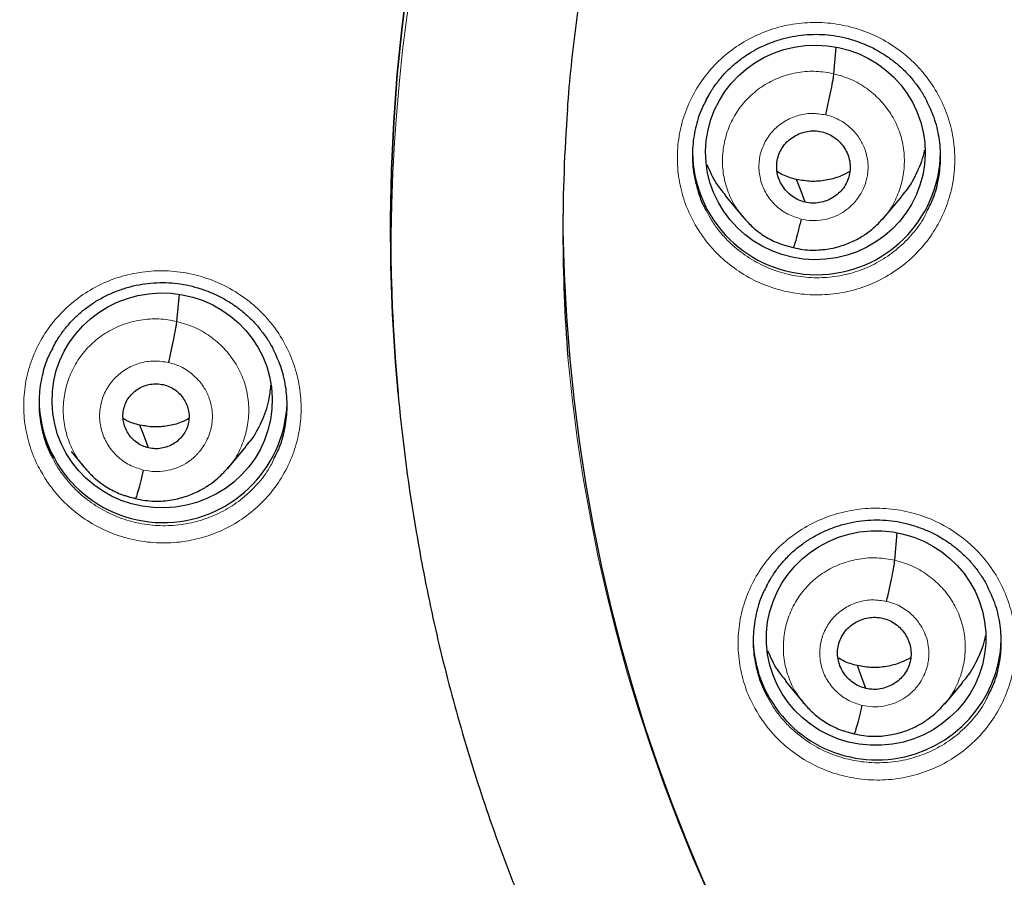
# Model space of a CAD drawing. Header units: millimetres. Extents: x 8 to 2385, y 12 to 2606.
# Tile 111 of 156: x 1029 to 1042, y 1853 to 1865. Entities that reach past the tile are written whole.
import ezdxf

# ---------------------------------------------------------------- set-up
doc = ezdxf.new("R2010")
doc.units = ezdxf.units.MM

msp = doc.modelspace()

# ---------------------------------------------------------------- linework, layer by layer
at = {"color": 7, "linetype": 'Continuous', "lineweight": 30}
for p, q in [((1039.942, 1864.039), (1039.974, 1864.398)), ((1038.446, 1862.377), (1038.693, 1862.079)), ((1040.626, 1862.064), (1040.872, 1862.359)), ((1038.686, 1862.088), (1038.701, 1862.072)), ((1038.704, 1862.074), (1038.697, 1862.082)), ((1030.94, 1860.646), (1030.974, 1861.018)), ((1033.971, 1859.66), (1033.973, 1859.639)), ((1031.638, 1858.632), (1031.884, 1858.927)), ((1029.492, 1858.862), (1029.665, 1858.651)), ((1029.659, 1858.66), (1029.675, 1858.643)), ((1029.677, 1858.645), (1029.67, 1858.654)), ((1040.776, 1857.373), (1040.81, 1857.751)), ((1039.278, 1855.717), (1039.525, 1855.418)), ((1041.461, 1855.403), (1041.707, 1855.699)), ((1039.518, 1855.426), (1039.534, 1855.41)), ((1039.536, 1855.412), (1039.529, 1855.421)), ((1041.457, 1855.406), (1041.435, 1855.382))]:
    msp.add_line(p, q, dxfattribs=at)
at = {"color": 252, "linetype": 'Continuous', "lineweight": 0}
for p, q in [((1038.724, 1862.049), (1038.704, 1862.074)), ((1039.38, 1861.654), (1039.236, 1861.702)), ((1029.697, 1858.619), (1029.677, 1858.645)), ((1030.367, 1858.216), (1030.222, 1858.264)), ((1039.557, 1855.386), (1039.536, 1855.412)), ((1040.214, 1854.992), (1040.069, 1855.04))]:
    msp.add_line(p, q, dxfattribs=at)
at = {"color": 7, "linetype": 'Continuous', "lineweight": 30, "flags": 128}
for points in [[(1033.971, 1859.66), (1033.935, 1860.088), (1033.895, 1860.745), (1033.873, 1861.403), (1033.868, 1862.061), (1033.881, 1862.72), (1033.912, 1863.377), (1033.96, 1864.034), (1034.026, 1864.689), (1034.11, 1865.343)], [(1034.11, 1865.343), (1034.026, 1864.689), (1033.96, 1864.034), (1033.912, 1863.377), (1033.881, 1862.72), (1033.868, 1862.061), (1033.873, 1861.403), (1033.895, 1860.745), (1033.935, 1860.088), (1033.971, 1859.66)], [(1039.548, 1862.279), (1039.482, 1862.454), (1039.43, 1862.591)], [(1030.552, 1858.912), (1030.486, 1859.087), (1030.434, 1859.225)], [(1040.381, 1855.616), (1040.316, 1855.791), (1040.264, 1855.929)]]:
    msp.add_lwpolyline(points, dxfattribs=at)
at = {"color": 252, "linetype": 'Continuous', "lineweight": 0}
for centre, radius, start, end in [((1059.33, 1861.516), 25.456, 359.9768, 180.2565), ((1059.329, 1862.269), 23.129, 185.2412, 354.9605)]:
    msp.add_arc(centre, radius, start, end, dxfattribs=at)
at = {"color": 7, "linetype": 'Continuous', "lineweight": 30}
for centre, radius, start, end in [((1058.49, 1861.887), 22.261, 175.7328, 184.4589), ((1039.703, 1862.986), 1.7, 180.835, 359.165), ((1059.33, 1862.229), 23.103, 180.848, 359.152), ((1058.414, 1861.884), 24.545, 181.1258, 189.6628), ((1030.751, 1859.589), 1.7, 180.8477, 357.7139), ((1040.476, 1856.312), 1.64, 180.0052, 197.3082), ((1040.532, 1856.341), 1.704, 197.6901, 357.8734)]:
    msp.add_arc(centre, radius, start, end, dxfattribs=at)
for centre, major_axis, ratio in [((1039.688, 1862.962), (1.504, -0.014), 0.977835), ((1030.738, 1859.563), (1.509, 0.03), 0.976207), ((1040.52, 1856.307), (1.502, 0.075), 0.978362)]:
    msp.add_ellipse(centre, major_axis=major_axis, ratio=ratio, dxfattribs=at)
at = {"color": 252, "linetype": 'Continuous', "lineweight": 0}
for points, knots in [([(1059.487, 1910.611), (1058.096, 1910.576), (1055.312, 1910.506), (1051.169, 1909.942), (1047.092, 1909.047), (1043.111, 1907.795), (1039.259, 1906.204), (1035.565, 1904.284), (1032.058, 1902.052), (1028.766, 1899.524), (1025.715, 1896.72), (1022.928, 1893.663), (1020.427, 1890.375), (1018.233, 1886.884), (1016.361, 1883.216), (1014.826, 1879.399), (1013.643, 1875.465), (1012.814, 1871.443), (1012.365, 1867.366), (1012.247, 1863.658), (1012.443, 1861.329), (1012.525, 1860.362)], [0, 0, 0, 0, 0.053447, 0.106895, 0.160342, 0.21379, 0.267237, 0.320685, 0.374132, 0.42758, 0.481027, 0.534475, 0.587922, 0.641369, 0.694817, 0.748264, 0.801712, 0.855159, 0.908607, 0.962054, 1, 1, 1, 1]), ([(1038.089, 1861.891), (1038.047, 1861.962), (1037.953, 1862.123), (1037.854, 1862.4), (1037.796, 1862.711), (1037.793, 1863.027), (1037.844, 1863.338), (1037.948, 1863.637), (1038.1, 1863.914), (1038.299, 1864.161), (1038.537, 1864.372), (1038.808, 1864.54), (1039.104, 1864.662), (1039.417, 1864.732), (1039.739, 1864.751), (1040.058, 1864.715), (1040.368, 1864.628), (1040.659, 1864.49), (1040.89, 1864.33), (1041.066, 1864.168), (1041.224, 1863.989), (1041.378, 1863.756), (1041.506, 1863.466), (1041.583, 1863.159), (1041.607, 1862.844), (1041.576, 1862.53), (1041.492, 1862.225), (1041.357, 1861.94), (1041.175, 1861.68), (1040.951, 1861.455), (1040.692, 1861.27), (1040.404, 1861.13), (1040.096, 1861.04), (1039.777, 1861.003), (1039.456, 1861.017), (1039.141, 1861.086), (1038.842, 1861.204), (1038.568, 1861.371), (1038.356, 1861.553), (1038.199, 1861.73), (1038.125, 1861.838), (1038.089, 1861.891)], [0, 0, 0, 0, 0.020761, 0.047602, 0.074443, 0.101274, 0.128105, 0.154932, 0.181759, 0.20859, 0.235421, 0.262263, 0.289105, 0.315958, 0.342812, 0.369674, 0.396536, 0.423399, 0.450262, 0.467053, 0.483845, 0.510679, 0.537514, 0.564349, 0.591183, 0.618012, 0.644841, 0.671669, 0.698496, 0.72533, 0.752164, 0.77901, 0.805855, 0.832712, 0.859569, 0.886432, 0.913295, 0.940157, 0.967018, 0.983509, 1, 1, 1, 1]), ([(1038.697, 1862.082), (1038.664, 1862.122), (1038.579, 1862.223), (1038.487, 1862.417), (1038.422, 1862.649), (1038.408, 1862.891), (1038.441, 1863.13), (1038.518, 1863.359), (1038.639, 1863.569), (1038.801, 1863.75), (1038.996, 1863.897), (1039.216, 1864.003), (1039.454, 1864.064), (1039.7, 1864.083), (1039.861, 1864.054), (1039.942, 1864.039)], [0, 0, 0, 0, 0.049957, 0.129144, 0.208263, 0.28734, 0.366522, 0.445705, 0.524783, 0.603902, 0.683089, 0.762286, 0.841511, 0.920703, 1, 1, 1, 1]), ([(1039.942, 1864.039), (1040.021, 1864.017), (1040.178, 1863.972), (1040.391, 1863.846), (1040.576, 1863.687), (1040.727, 1863.495), (1040.836, 1863.277), (1040.9, 1863.044), (1040.914, 1862.802), (1040.882, 1862.563), (1040.802, 1862.336), (1040.716, 1862.17), (1040.645, 1862.093), (1040.629, 1862.075)], [0, 0, 0, 0, 0.097245, 0.194362, 0.291519, 0.388641, 0.485752, 0.582778, 0.679753, 0.776858, 0.873964, 0.97094, 1, 1, 1, 1]), ([(1039.493, 1862.048), (1039.431, 1862.068), (1039.306, 1862.107), (1039.146, 1862.223), (1039.02, 1862.372), (1038.939, 1862.549), (1038.906, 1862.74), (1038.925, 1862.933), (1038.994, 1863.114), (1039.109, 1863.271), (1039.261, 1863.394), (1039.44, 1863.472), (1039.635, 1863.506), (1039.765, 1863.486), (1039.829, 1863.476)], [0, 0, 0, 0, 0.083335, 0.166665, 0.249997, 0.333327, 0.416666, 0.5, 0.583337, 0.666672, 0.750002, 0.833334, 0.916666, 1, 1, 1, 1]), ([(1039.829, 1863.476), (1039.866, 1863.466), (1039.937, 1863.447), (1040.063, 1863.385), (1040.192, 1863.286), (1040.303, 1863.147), (1040.37, 1863.006), (1040.403, 1862.875), (1040.411, 1862.777), (1040.408, 1862.708), (1040.403, 1862.665), (1040.397, 1862.627), (1040.391, 1862.598), (1040.382, 1862.563), (1040.365, 1862.511), (1040.335, 1862.441), (1040.291, 1862.364), (1040.246, 1862.302), (1040.2, 1862.251), (1040.159, 1862.211), (1040.111, 1862.173), (1040.036, 1862.122), (1039.929, 1862.071), (1039.788, 1862.033), (1039.64, 1862.021), (1039.542, 1862.039), (1039.493, 1862.048)], [0, 0, 0, 0, 0.048256, 0.094112, 0.178937, 0.254869, 0.321842, 0.379876, 0.428895, 0.450046, 0.468964, 0.48565, 0.500103, 0.507847, 0.532093, 0.5715, 0.606182, 0.647519, 0.670672, 0.695465, 0.721903, 0.750007, 0.811595, 0.873776, 0.936513, 1, 1, 1, 1]), ([(1038.193, 1862.165), (1038.216, 1862.121), (1038.265, 1862.025), (1038.364, 1861.89), (1038.503, 1861.731), (1038.693, 1861.569), (1038.938, 1861.419), (1039.206, 1861.313), (1039.487, 1861.251), (1039.775, 1861.238), (1040.06, 1861.271), (1040.336, 1861.352), (1040.593, 1861.476), (1040.825, 1861.642), (1041.024, 1861.844), (1041.157, 1862.022), (1041.208, 1862.136), (1041.221, 1862.165)], [0, 0, 0, 0, 0.040228, 0.087142, 0.134057, 0.210475, 0.286894, 0.363311, 0.439728, 0.516157, 0.592585, 0.668952, 0.745319, 0.82166, 0.898, 0.974319, 1, 1, 1, 1]), ([(1029.132, 1858.498), (1029.091, 1858.569), (1028.996, 1858.731), (1028.898, 1859.008), (1028.84, 1859.319), (1028.838, 1859.634), (1028.889, 1859.945), (1028.994, 1860.242), (1029.147, 1860.518), (1029.346, 1860.764), (1029.584, 1860.974), (1029.855, 1861.141), (1030.151, 1861.262), (1030.465, 1861.33), (1030.786, 1861.348), (1031.106, 1861.311), (1031.416, 1861.222), (1031.707, 1861.083), (1031.937, 1860.922), (1032.113, 1860.759), (1032.271, 1860.58), (1032.424, 1860.347), (1032.552, 1860.057), (1032.628, 1859.749), (1032.652, 1859.435), (1032.62, 1859.121), (1032.536, 1858.818), (1032.4, 1858.533), (1032.219, 1858.275), (1031.994, 1858.051), (1031.735, 1857.866), (1031.447, 1857.729), (1031.139, 1857.639), (1030.819, 1857.603), (1030.498, 1857.619), (1030.183, 1857.689), (1029.884, 1857.809), (1029.609, 1857.977), (1029.399, 1858.16), (1029.241, 1858.337), (1029.169, 1858.444), (1029.132, 1858.498)], [0, 0, 0, 0, 0.020819, 0.047645, 0.074471, 0.10128, 0.128089, 0.154898, 0.181706, 0.20853, 0.235353, 0.262202, 0.28905, 0.315922, 0.342794, 0.369678, 0.396561, 0.42344, 0.450319, 0.467128, 0.483938, 0.510753, 0.537568, 0.564383, 0.591199, 0.618006, 0.644813, 0.671624, 0.698436, 0.725267, 0.752097, 0.778954, 0.80581, 0.832688, 0.859565, 0.886449, 0.913333, 0.940207, 0.96708, 0.98354, 1, 1, 1, 1]), ([(1029.67, 1858.654), (1029.636, 1858.694), (1029.55, 1858.797), (1029.457, 1858.995), (1029.39, 1859.232), (1029.376, 1859.478), (1029.409, 1859.722), (1029.488, 1859.955), (1029.611, 1860.168), (1029.776, 1860.353), (1029.975, 1860.502), (1030.2, 1860.609), (1030.442, 1860.671), (1030.693, 1860.69), (1030.858, 1860.661), (1030.94, 1860.646)], [0, 0, 0, 0, 0.049688, 0.128897, 0.208038, 0.287136, 0.366341, 0.445547, 0.524648, 0.60379, 0.683, 0.762219, 0.841467, 0.920681, 1, 1, 1, 1]), ([(1030.94, 1860.646), (1031.02, 1860.623), (1031.181, 1860.576), (1031.398, 1860.448), (1031.587, 1860.285), (1031.741, 1860.089), (1031.852, 1859.868), (1031.917, 1859.629), (1031.932, 1859.383), (1031.899, 1859.139), (1031.818, 1858.908), (1031.73, 1858.739), (1031.658, 1858.662), (1031.641, 1858.644)], [0, 0, 0, 0, 0.097299, 0.194473, 0.291687, 0.388864, 0.486031, 0.583112, 0.680141, 0.777301, 0.874463, 0.971497, 1, 1, 1, 1]), ([(1030.48, 1858.609), (1030.416, 1858.63), (1030.287, 1858.67), (1030.121, 1858.79), (1029.992, 1858.945), (1029.907, 1859.127), (1029.873, 1859.325), (1029.893, 1859.524), (1029.965, 1859.711), (1030.083, 1859.873), (1030.24, 1859.999), (1030.425, 1860.08), (1030.627, 1860.114), (1030.761, 1860.093), (1030.827, 1860.083)], [0, 0, 0, 0, 0.083335, 0.166665, 0.249997, 0.333327, 0.416665, 0.499999, 0.583336, 0.666671, 0.750001, 0.833334, 0.916665, 1, 1, 1, 1]), ([(1030.827, 1860.083), (1030.865, 1860.072), (1030.939, 1860.053), (1031.069, 1859.988), (1031.202, 1859.886), (1031.317, 1859.742), (1031.387, 1859.596), (1031.42, 1859.461), (1031.428, 1859.36), (1031.425, 1859.289), (1031.42, 1859.244), (1031.414, 1859.205), (1031.407, 1859.175), (1031.398, 1859.139), (1031.381, 1859.085), (1031.35, 1859.014), (1031.305, 1858.934), (1031.26, 1858.873), (1031.218, 1858.826), (1031.185, 1858.793), (1031.149, 1858.761), (1031.108, 1858.73), (1031.037, 1858.683), (1030.93, 1858.632), (1030.785, 1858.594), (1030.632, 1858.582), (1030.531, 1858.6), (1030.48, 1858.609)], [0, 0, 0, 0, 0.048264, 0.094128, 0.178966, 0.254906, 0.321881, 0.379911, 0.428922, 0.450067, 0.468977, 0.485654, 0.500097, 0.507905, 0.532213, 0.571639, 0.606311, 0.647621, 0.665997, 0.685421, 0.705892, 0.727417, 0.750009, 0.811517, 0.873671, 0.936434, 1, 1, 1, 1]), ([(1029.24, 1858.77), (1029.263, 1858.727), (1029.312, 1858.632), (1029.41, 1858.498), (1029.549, 1858.339), (1029.738, 1858.175), (1029.983, 1858.025), (1030.25, 1857.917), (1030.532, 1857.854), (1030.819, 1857.84), (1031.105, 1857.872), (1031.381, 1857.951), (1031.639, 1858.074), (1031.871, 1858.239), (1032.07, 1858.44), (1032.204, 1858.617), (1032.256, 1858.732), (1032.269, 1858.761)], [0, 0, 0, 0, 0.039559, 0.086377, 0.133195, 0.209632, 0.286069, 0.362503, 0.438937, 0.515395, 0.591854, 0.668353, 0.744851, 0.821132, 0.897412, 0.973674, 1, 1, 1, 1]), ([(1038.919, 1855.243), (1038.878, 1855.313), (1038.784, 1855.473), (1038.686, 1855.748), (1038.628, 1856.058), (1038.625, 1856.374), (1038.676, 1856.685), (1038.78, 1856.982), (1038.932, 1857.259), (1039.131, 1857.505), (1039.369, 1857.717), (1039.64, 1857.884), (1039.936, 1858.006), (1040.25, 1858.076), (1040.571, 1858.095), (1040.891, 1858.059), (1041.201, 1857.972), (1041.491, 1857.835), (1041.722, 1857.675), (1041.898, 1857.514), (1042.056, 1857.335), (1042.21, 1857.103), (1042.338, 1856.814), (1042.415, 1856.507), (1042.439, 1856.193), (1042.408, 1855.879), (1042.325, 1855.575), (1042.189, 1855.29), (1042.008, 1855.031), (1041.783, 1854.806), (1041.524, 1854.621), (1041.236, 1854.482), (1040.928, 1854.392), (1040.609, 1854.354), (1040.288, 1854.369), (1039.973, 1854.437), (1039.674, 1854.555), (1039.399, 1854.722), (1039.188, 1854.904), (1039.03, 1855.081), (1038.956, 1855.189), (1038.919, 1855.243)], [0, 0, 0, 0, 0.020473, 0.047304, 0.074134, 0.100961, 0.127788, 0.15462, 0.181452, 0.208294, 0.235136, 0.26199, 0.288844, 0.315706, 0.342568, 0.369431, 0.396293, 0.423149, 0.450005, 0.466782, 0.483558, 0.510386, 0.537214, 0.564042, 0.590871, 0.617698, 0.644526, 0.67136, 0.698195, 0.725041, 0.751887, 0.778744, 0.805601, 0.832464, 0.859327, 0.886189, 0.91305, 0.939902, 0.966755, 0.983378, 1, 1, 1, 1]), ([(1039.529, 1855.421), (1039.497, 1855.46), (1039.412, 1855.56), (1039.321, 1855.753), (1039.256, 1855.985), (1039.242, 1856.227), (1039.274, 1856.465), (1039.352, 1856.694), (1039.473, 1856.903), (1039.634, 1857.084), (1039.829, 1857.23), (1040.05, 1857.336), (1040.287, 1857.397), (1040.534, 1857.416), (1040.695, 1857.387), (1040.776, 1857.373)], [0, 0, 0, 0, 0.049406, 0.128639, 0.207804, 0.286926, 0.366154, 0.445383, 0.524508, 0.603673, 0.682906, 0.762149, 0.841419, 0.920657, 1, 1, 1, 1]), ([(1040.776, 1857.373), (1040.854, 1857.35), (1041.012, 1857.305), (1041.224, 1857.18), (1041.41, 1857.021), (1041.56, 1856.829), (1041.67, 1856.612), (1041.734, 1856.379), (1041.748, 1856.138), (1041.716, 1855.899), (1041.636, 1855.673), (1041.548, 1855.505), (1041.475, 1855.426), (1041.457, 1855.406)], [0, 0, 0, 0, 0.096916, 0.193704, 0.290533, 0.387326, 0.484107, 0.580806, 0.677451, 0.774227, 0.871004, 0.967653, 1, 1, 1, 1]), ([(1040.327, 1855.385), (1040.264, 1855.405), (1040.14, 1855.444), (1039.98, 1855.559), (1039.854, 1855.709), (1039.772, 1855.885), (1039.74, 1856.076), (1039.759, 1856.268), (1039.828, 1856.449), (1039.942, 1856.606), (1040.095, 1856.728), (1040.274, 1856.807), (1040.469, 1856.84), (1040.598, 1856.82), (1040.663, 1856.81)], [0, 0, 0, 0, 0.083335, 0.166662, 0.249996, 0.333331, 0.416666, 0.5, 0.583335, 0.666671, 0.750002, 0.833334, 0.916666, 1, 1, 1, 1]), ([(1040.663, 1856.81), (1040.7, 1856.8), (1040.771, 1856.781), (1040.897, 1856.719), (1041.027, 1856.62), (1041.138, 1856.48), (1041.205, 1856.339), (1041.237, 1856.209), (1041.244, 1856.111), (1041.241, 1856.043), (1041.236, 1856), (1041.23, 1855.963), (1041.224, 1855.934), (1041.215, 1855.9), (1041.199, 1855.848), (1041.169, 1855.778), (1041.125, 1855.701), (1041.08, 1855.639), (1041.034, 1855.588), (1040.992, 1855.548), (1040.944, 1855.51), (1040.87, 1855.459), (1040.762, 1855.408), (1040.621, 1855.371), (1040.473, 1855.359), (1040.376, 1855.376), (1040.327, 1855.385)], [0, 0, 0, 0, 0.048482, 0.094532, 0.179656, 0.255768, 0.322801, 0.380775, 0.429613, 0.45063, 0.469382, 0.485874, 0.500101, 0.5078, 0.532002, 0.571394, 0.606082, 0.647439, 0.670607, 0.695417, 0.721876, 0.750005, 0.811686, 0.873899, 0.936605, 1, 1, 1, 1]), ([(1039.024, 1855.517), (1039.047, 1855.473), (1039.096, 1855.378), (1039.195, 1855.243), (1039.335, 1855.084), (1039.525, 1854.921), (1039.77, 1854.772), (1040.037, 1854.666), (1040.319, 1854.605), (1040.606, 1854.592), (1040.892, 1854.625), (1041.167, 1854.705), (1041.425, 1854.83), (1041.657, 1854.995), (1041.856, 1855.197), (1041.989, 1855.375), (1042.041, 1855.489), (1042.054, 1855.519)], [0, 0, 0, 0, 0.0396376, 0.0868887, 0.1341398, 0.2104672, 0.2867948, 0.3631206, 0.4394466, 0.5157831, 0.5921196, 0.6684889, 0.7448581, 0.8212358, 0.8976133, 0.9738914, 1, 1, 1, 1])]:
    msp.add_open_spline(points, degree=3, knots=knots, dxfattribs=at)
at = {"color": 7, "linetype": 'Continuous', "lineweight": 30}
for points, knots in [([(1059.487, 1910.623), (1059.266, 1910.624), (1058.562, 1910.629), (1057.385, 1910.587), (1055.969, 1910.502), (1054.586, 1910.376), (1053.238, 1910.214), (1051.926, 1910.019), (1050.65, 1909.795), (1049.392, 1909.539), (1048.154, 1909.253), (1046.938, 1908.94), (1045.763, 1908.605), (1044.631, 1908.252), (1043.54, 1907.883), (1042.4, 1907.468), (1041.22, 1907.005), (1040.01, 1906.49), (1038.866, 1905.967), (1037.785, 1905.439), (1036.767, 1904.91), (1035.826, 1904.393), (1034.96, 1903.89), (1034.164, 1903.406), (1033.417, 1902.932), (1032.719, 1902.471), (1031.896, 1901.905), (1030.957, 1901.225), (1029.912, 1900.422), (1028.929, 1899.621), (1028.005, 1898.827), (1027.139, 1898.042), (1026.327, 1897.27), (1025.589, 1896.532), (1024.917, 1895.833), (1024.305, 1895.169), (1023.714, 1894.504), (1023.126, 1893.816), (1022.528, 1893.085), (1021.928, 1892.321), (1021.329, 1891.523), (1020.734, 1890.693), (1020.134, 1889.816), (1019.534, 1888.893), (1018.934, 1887.921), (1018.339, 1886.9), (1017.751, 1885.83), (1017.163, 1884.691), (1016.584, 1883.488), (1016.023, 1882.231), (1015.496, 1880.95), (1015.005, 1879.648), (1014.551, 1878.327), (1014.126, 1876.957), (1013.735, 1875.537), (1013.383, 1874.069), (1013.079, 1872.584), (1012.857, 1871.271), (1012.698, 1870.136), (1012.586, 1869.182), (1012.495, 1868.224), (1012.424, 1867.267), (1012.375, 1866.329), (1012.346, 1865.43), (1012.334, 1864.584), (1012.336, 1863.791), (1012.351, 1863.053), (1012.374, 1862.372), (1012.405, 1861.748), (1012.44, 1861.181), (1012.478, 1860.666), (1012.506, 1860.339), (1012.52, 1860.185)], [0, 0, 0, 0, 0.008492, 0.027008, 0.045137, 0.062878, 0.08023, 0.097189, 0.113755, 0.129924, 0.146436, 0.162509, 0.178141, 0.193331, 0.208078, 0.222382, 0.239946, 0.256796, 0.272935, 0.288367, 0.303095, 0.317125, 0.329717, 0.341695, 0.353066, 0.363834, 0.374004, 0.391629, 0.408607, 0.424945, 0.440648, 0.45572, 0.470164, 0.483982, 0.4961, 0.507694, 0.518903, 0.530537, 0.542728, 0.555481, 0.568181, 0.581396, 0.59513, 0.609384, 0.62416, 0.639461, 0.655287, 0.671639, 0.689315, 0.707214, 0.725198, 0.743263, 0.761404, 0.77962, 0.799171, 0.818799, 0.838501, 0.858275, 0.870742, 0.883236, 0.895757, 0.908306, 0.920692, 0.932393, 0.94338, 0.953654, 0.963217, 0.97207, 0.980075, 0.987398, 0.994039, 1, 1, 1, 1]), ([(1036.293, 1863.54), (1036.296, 1863.596), (1036.313, 1863.849), (1036.359, 1864.297), (1036.43, 1864.886), (1036.518, 1865.473), (1036.621, 1866.057), (1036.741, 1866.638), (1036.875, 1867.216), (1037.025, 1867.79), (1037.19, 1868.361), (1037.37, 1868.927), (1037.566, 1869.488), (1037.776, 1870.044), (1038.001, 1870.594), (1038.241, 1871.138), (1038.495, 1871.676), (1038.763, 1872.207), (1039.045, 1872.732), (1039.341, 1873.248), (1039.651, 1873.757), (1039.975, 1874.258), (1040.312, 1874.75), (1040.661, 1875.234), (1041.024, 1875.708), (1041.399, 1876.173), (1041.786, 1876.628), (1042.185, 1877.074), (1042.596, 1877.508), (1043.019, 1877.932), (1043.452, 1878.345), (1043.897, 1878.747), (1044.352, 1879.137), (1044.817, 1879.515), (1045.292, 1879.882), (1045.777, 1880.236), (1046.271, 1880.577), (1046.774, 1880.906), (1047.285, 1881.221), (1047.805, 1881.524), (1048.333, 1881.812), (1048.868, 1882.088), (1049.411, 1882.349), (1049.96, 1882.597), (1050.515, 1882.83), (1051.077, 1883.049), (1051.644, 1883.253), (1052.217, 1883.443), (1052.794, 1883.618), (1053.376, 1883.778), (1053.962, 1883.924), (1054.551, 1884.054), (1055.144, 1884.169), (1055.74, 1884.268), (1056.338, 1884.353), (1056.938, 1884.422), (1057.54, 1884.476), (1058.143, 1884.514), (1058.747, 1884.536), (1059.351, 1884.544), (1059.955, 1884.535), (1060.559, 1884.512), (1061.162, 1884.472), (1061.763, 1884.418), (1062.363, 1884.347), (1062.961, 1884.262), (1063.557, 1884.161), (1064.08, 1884.059), (1064.403, 1883.988), (1064.531, 1883.959)], [0, 0, 0, 0, 0.00428, 0.019461, 0.034641, 0.049822, 0.065002, 0.080183, 0.095362, 0.110542, 0.125722, 0.140901, 0.156079, 0.171258, 0.186436, 0.201613, 0.21679, 0.231967, 0.247143, 0.262319, 0.277494, 0.292668, 0.307842, 0.323016, 0.338188, 0.353361, 0.368532, 0.383704, 0.398874, 0.414044, 0.429213, 0.444382, 0.45955, 0.474718, 0.489885, 0.505051, 0.520217, 0.535383, 0.550547, 0.565712, 0.580876, 0.596039, 0.611202, 0.626364, 0.641526, 0.656688, 0.671849, 0.68701, 0.702171, 0.717331, 0.732491, 0.747651, 0.76281, 0.77797, 0.793129, 0.808287, 0.823446, 0.838605, 0.853763, 0.868922, 0.88408, 0.899239, 0.914397, 0.929555, 0.944714, 0.959873, 0.975031, 0.99019, 1, 1, 1, 1]), ([(1038.189, 1863.673), (1038.205, 1863.704), (1038.246, 1863.783), (1038.327, 1863.902), (1038.428, 1864.028), (1038.541, 1864.141), (1038.665, 1864.242), (1038.798, 1864.332), (1038.941, 1864.409), (1039.093, 1864.473), (1039.25, 1864.524), (1039.411, 1864.559), (1039.575, 1864.578), (1039.738, 1864.582), (1039.9, 1864.57), (1040.06, 1864.542), (1040.217, 1864.5), (1040.371, 1864.443), (1040.52, 1864.371), (1040.661, 1864.286), (1040.792, 1864.189), (1040.913, 1864.08), (1041.022, 1863.961), (1041.117, 1863.832), (1041.182, 1863.73), (1041.211, 1863.669), (1041.217, 1863.657)], [0, 0, 0, 0, 0.02864, 0.072981, 0.116835, 0.160029, 0.202852, 0.246119, 0.289898, 0.334028, 0.37832, 0.422526, 0.466455, 0.509993, 0.553018, 0.596157, 0.639686, 0.683519, 0.727537, 0.771577, 0.815475, 0.859125, 0.902397, 0.945543, 0.989114, 1, 1, 1, 1]), ([(1039.829, 1863.476), (1039.836, 1863.505), (1039.85, 1863.564), (1039.876, 1863.682), (1039.905, 1863.823), (1039.927, 1863.938), (1039.938, 1864.007), (1039.941, 1864.029), (1039.942, 1864.039)], [0, 0, 0, 0, 0.125803, 0.250811, 0.50023, 0.749562, 0.874434, 1, 1, 1, 1]), ([(1038.191, 1863.675), (1038.176, 1863.648), (1038.113, 1863.539), (1038.047, 1863.328), (1038, 1863.05), (1038.002, 1862.767), (1038.056, 1862.49), (1038.123, 1862.287), (1038.181, 1862.185), (1038.193, 1862.165)], [0, 0, 0, 0, 0.0602929, 0.2393509, 0.4184315, 0.5975122, 0.7766619, 0.9558119, 1, 1, 1, 1]), ([(1041.221, 1862.165), (1041.25, 1862.22), (1041.321, 1862.36), (1041.382, 1862.604), (1041.412, 1862.884), (1041.389, 1863.166), (1041.327, 1863.429), (1041.251, 1863.587), (1041.216, 1863.66)], [0, 0, 0, 0, 0.120165, 0.301277, 0.482388, 0.66354, 0.844693, 1, 1, 1, 1]), ([(1039.548, 1862.279), (1039.516, 1862.289), (1039.452, 1862.307), (1039.339, 1862.376), (1039.225, 1862.497), (1039.151, 1862.681), (1039.158, 1862.879), (1039.24, 1863.059), (1039.389, 1863.191), (1039.545, 1863.25), (1039.677, 1863.262), (1039.742, 1863.25), (1039.775, 1863.244)], [0, 0, 0, 0, 0.062836, 0.12554, 0.250833, 0.375525, 0.499997, 0.624471, 0.749166, 0.874459, 0.937163, 1, 1, 1, 1]), ([(1039.775, 1863.244), (1039.807, 1863.235), (1039.87, 1863.217), (1039.955, 1863.165), (1040.029, 1863.1), (1040.09, 1863.022), (1040.134, 1862.934), (1040.161, 1862.841), (1040.168, 1862.744), (1040.155, 1862.647), (1040.123, 1862.555), (1040.074, 1862.471), (1040.008, 1862.399), (1039.929, 1862.34), (1039.84, 1862.297), (1039.745, 1862.271), (1039.645, 1862.262), (1039.58, 1862.274), (1039.548, 1862.279)], [0, 0, 0, 0, 0.062617, 0.125102, 0.187765, 0.250501, 0.313064, 0.37535, 0.437605, 0.499997, 0.56239, 0.624647, 0.686935, 0.749498, 0.812234, 0.874897, 0.937382, 1, 1, 1, 1]), ([(1040.866, 1862.363), (1040.89, 1862.388), (1040.982, 1862.488), (1041.088, 1862.7), (1041.17, 1862.89), (1041.184, 1862.992), (1041.184, 1862.994)], [0, 0, 0, 0, 0.1442304, 0.5665966, 0.9895237, 1, 1, 1, 1]), ([(1038.201, 1862.797), (1038.24, 1862.706), (1038.304, 1862.556), (1038.41, 1862.431), (1038.452, 1862.382)], [0, 0, 0, 0, 0.606769, 1, 1, 1, 1]), ([(1039.43, 1862.591), (1039.365, 1862.608), (1039.271, 1862.633), (1039.19, 1862.684), (1039.165, 1862.7)], [0, 0, 0, 0, 0.696103, 1, 1, 1, 1]), ([(1040.159, 1862.699), (1040.114, 1862.676), (1040.01, 1862.621), (1039.83, 1862.575), (1039.629, 1862.556), (1039.497, 1862.58), (1039.43, 1862.591)], [0, 0, 0, 0, 0.201946, 0.468282, 0.733859, 1, 1, 1, 1]), ([(1038.701, 1862.072), (1038.743, 1862.025), (1038.832, 1861.926), (1038.998, 1861.806), (1039.184, 1861.709), (1039.319, 1861.675), (1039.386, 1861.658)], [0, 0, 0, 0, 0.230953, 0.488342, 0.744474, 1, 1, 1, 1]), ([(1039.386, 1861.657), (1039.429, 1861.648), (1039.513, 1861.63), (1039.677, 1861.619), (1039.867, 1861.633), (1040.07, 1861.685), (1040.24, 1861.757), (1040.378, 1861.84), (1040.485, 1861.924), (1040.566, 1862.002), (1040.61, 1862.053), (1040.629, 1862.075)], [0, 0, 0, 0, 0.095975, 0.1871552, 0.3557824, 0.5068047, 0.6402258, 0.7560741, 0.8545106, 0.9357481, 1, 1, 1, 1]), ([(1039.493, 1862.048), (1039.479, 1861.991), (1039.452, 1861.877), (1039.417, 1861.747), (1039.394, 1861.672), (1039.389, 1861.666), (1039.387, 1861.665)], [0, 0, 0, 0, 0.290907, 0.583518, 0.875903, 1, 1, 1, 1]), ([(1029.237, 1860.276), (1029.253, 1860.308), (1029.294, 1860.388), (1029.376, 1860.507), (1029.477, 1860.632), (1029.591, 1860.744), (1029.714, 1860.845), (1029.848, 1860.934), (1029.991, 1861.011), (1030.142, 1861.074), (1030.3, 1861.124), (1030.461, 1861.158), (1030.624, 1861.177), (1030.788, 1861.18), (1030.95, 1861.167), (1031.109, 1861.139), (1031.267, 1861.096), (1031.421, 1861.038), (1031.569, 1860.966), (1031.71, 1860.881), (1031.842, 1860.783), (1031.962, 1860.674), (1032.071, 1860.554), (1032.166, 1860.425), (1032.231, 1860.324), (1032.259, 1860.264), (1032.264, 1860.253)], [0, 0, 0, 0, 0.02944, 0.073781, 0.117642, 0.160846, 0.203678, 0.246957, 0.290744, 0.334882, 0.379182, 0.423399, 0.467342, 0.510898, 0.553936, 0.597076, 0.6406, 0.684423, 0.728425, 0.772445, 0.816319, 0.859947, 0.903194, 0.946301, 0.989833, 1, 1, 1, 1]), ([(1030.827, 1860.083), (1030.834, 1860.112), (1030.848, 1860.171), (1030.874, 1860.289), (1030.904, 1860.429), (1030.925, 1860.544), (1030.937, 1860.613), (1030.939, 1860.635), (1030.94, 1860.646)], [0, 0, 0, 0, 0.126113, 0.251214, 0.500389, 0.749393, 0.874257, 1, 1, 1, 1]), ([(1029.239, 1860.278), (1029.223, 1860.252), (1029.161, 1860.145), (1029.095, 1859.935), (1029.048, 1859.658), (1029.05, 1859.375), (1029.102, 1859.098), (1029.17, 1858.895), (1029.228, 1858.792), (1029.24, 1858.77)], [0, 0, 0, 0, 0.0583525, 0.2374077, 0.4164605, 0.595513, 0.7746772, 0.9538417, 1, 1, 1, 1]), ([(1032.269, 1858.761), (1032.297, 1858.816), (1032.368, 1858.954), (1032.429, 1859.196), (1032.459, 1859.476), (1032.437, 1859.757), (1032.376, 1860.022), (1032.299, 1860.181), (1032.263, 1860.255)], [0, 0, 0, 0, 0.118483, 0.299386, 0.48029, 0.661247, 0.842204, 1, 1, 1, 1]), ([(1030.552, 1858.912), (1030.523, 1858.921), (1030.466, 1858.937), (1030.364, 1858.999), (1030.282, 1859.087), (1030.228, 1859.191), (1030.204, 1859.276), (1030.198, 1859.363), (1030.21, 1859.45), (1030.238, 1859.533), (1030.282, 1859.608), (1030.342, 1859.673), (1030.436, 1859.743), (1030.549, 1859.785), (1030.668, 1859.795), (1030.727, 1859.785), (1030.756, 1859.78)], [0, 0, 0, 0, 0.062685, 0.125239, 0.250233, 0.312862, 0.375213, 0.437533, 0.499992, 0.562453, 0.624779, 0.687134, 0.749766, 0.874759, 0.937314, 1, 1, 1, 1]), ([(1030.756, 1859.78), (1030.785, 1859.771), (1030.842, 1859.755), (1030.944, 1859.693), (1031.026, 1859.605), (1031.08, 1859.5), (1031.104, 1859.416), (1031.11, 1859.329), (1031.098, 1859.242), (1031.07, 1859.159), (1031.025, 1859.084), (1030.966, 1859.019), (1030.871, 1858.949), (1030.758, 1858.907), (1030.639, 1858.897), (1030.581, 1858.907), (1030.552, 1858.912)], [0, 0, 0, 0, 0.062685, 0.125239, 0.250233, 0.312862, 0.375212, 0.437532, 0.499991, 0.562453, 0.624779, 0.687134, 0.749765, 0.874759, 0.937313, 1, 1, 1, 1]), ([(1031.879, 1858.931), (1031.902, 1858.957), (1031.996, 1859.057), (1032.107, 1859.271), (1032.204, 1859.53), (1032.221, 1859.702), (1032.228, 1859.772)], [0, 0, 0, 0, 0.111325, 0.44127, 0.771652, 1, 1, 1, 1]), ([(1030.434, 1859.225), (1030.372, 1859.241), (1030.291, 1859.261), (1030.22, 1859.305), (1030.204, 1859.315)], [0, 0, 0, 0, 0.767829, 1, 1, 1, 1]), ([(1031.105, 1859.316), (1031.07, 1859.297), (1030.978, 1859.249), (1030.814, 1859.209), (1030.623, 1859.191), (1030.497, 1859.214), (1030.434, 1859.225)], [0, 0, 0, 0, 0.1741367, 0.4497527, 0.7245869, 1, 1, 1, 1]), ([(1029.675, 1858.643), (1029.718, 1858.595), (1029.808, 1858.494), (1029.977, 1858.372), (1030.167, 1858.272), (1030.304, 1858.237), (1030.373, 1858.22)], [0, 0, 0, 0, 0.2304162, 0.4879246, 0.7442369, 1, 1, 1, 1]), ([(1030.373, 1858.219), (1030.417, 1858.209), (1030.503, 1858.191), (1030.67, 1858.179), (1030.864, 1858.193), (1031.071, 1858.246), (1031.244, 1858.32), (1031.385, 1858.404), (1031.494, 1858.49), (1031.578, 1858.569), (1031.622, 1858.621), (1031.641, 1858.644)], [0, 0, 0, 0, 0.095965, 0.18714, 0.355764, 0.506788, 0.640215, 0.756072, 0.854518, 0.93576, 1, 1, 1, 1]), ([(1030.48, 1858.609), (1030.466, 1858.553), (1030.439, 1858.439), (1030.404, 1858.309), (1030.381, 1858.233), (1030.376, 1858.228), (1030.374, 1858.227)], [0, 0, 0, 0, 0.2904, 0.583248, 0.875979, 1, 1, 1, 1]), ([(1039.02, 1857.019), (1039.037, 1857.051), (1039.078, 1857.131), (1039.159, 1857.25), (1039.26, 1857.375), (1039.373, 1857.488), (1039.497, 1857.589), (1039.63, 1857.678), (1039.773, 1857.756), (1039.925, 1857.82), (1040.082, 1857.87), (1040.244, 1857.905), (1040.407, 1857.924), (1040.57, 1857.928), (1040.732, 1857.916), (1040.892, 1857.889), (1041.049, 1857.846), (1041.203, 1857.789), (1041.352, 1857.718), (1041.493, 1857.633), (1041.624, 1857.536), (1041.745, 1857.428), (1041.854, 1857.309), (1041.949, 1857.18), (1042.015, 1857.078), (1042.043, 1857.017), (1042.049, 1857.004)], [0, 0, 0, 0, 0.0292128, 0.0735238, 0.1173492, 0.1605136, 0.2033056, 0.2465383, 0.2902782, 0.3343664, 0.3786126, 0.4227691, 0.4666462, 0.5101316, 0.5531019, 0.5961823, 0.6396523, 0.6834267, 0.727384, 0.7713638, 0.8151997, 0.8587889, 0.9020014, 0.9450885, 0.9886056, 1, 1, 1, 1]), ([(1034.22, 1857.761), (1034.248, 1857.598), (1034.312, 1857.23), (1034.429, 1856.66), (1034.569, 1856.052), (1034.725, 1855.448), (1034.896, 1854.847), (1035.082, 1854.251), (1035.283, 1853.66), (1035.5, 1853.073), (1035.731, 1852.492), (1035.976, 1851.917), (1036.236, 1851.349), (1036.511, 1850.786), (1036.8, 1850.231), (1037.102, 1849.683), (1037.419, 1849.142), (1037.749, 1848.61), (1038.093, 1848.085), (1038.449, 1847.57), (1038.819, 1847.063), (1039.202, 1846.565), (1039.597, 1846.077), (1040.004, 1845.599), (1040.423, 1845.13), (1040.854, 1844.673), (1041.297, 1844.225), (1041.75, 1843.789), (1042.215, 1843.364), (1042.69, 1842.951), (1043.176, 1842.549), (1043.672, 1842.16), (1044.177, 1841.782), (1044.692, 1841.417), (1045.216, 1841.065), (1045.749, 1840.726), (1046.29, 1840.4), (1046.839, 1840.087), (1047.396, 1839.788), (1047.961, 1839.503), (1048.532, 1839.231), (1049.111, 1838.974), (1049.685, 1838.734), (1050.07, 1838.587), (1050.257, 1838.516)], [0, 0, 0, 0, 0.019059, 0.043002, 0.066946, 0.09089, 0.114834, 0.138778, 0.162723, 0.186668, 0.210614, 0.23456, 0.258507, 0.282454, 0.306402, 0.330351, 0.3543, 0.37825, 0.4022, 0.426151, 0.450103, 0.474056, 0.498009, 0.521963, 0.545918, 0.569873, 0.593829, 0.617786, 0.641744, 0.665702, 0.689661, 0.713621, 0.737582, 0.761543, 0.785505, 0.809467, 0.833431, 0.857394, 0.881359, 0.905324, 0.92929, 0.953256, 0.977222, 1, 1, 1, 1]), ([(1040.663, 1856.81), (1040.67, 1856.84), (1040.683, 1856.898), (1040.71, 1857.016), (1040.739, 1857.156), (1040.761, 1857.271), (1040.772, 1857.34), (1040.774, 1857.362), (1040.776, 1857.373)], [0, 0, 0, 0, 0.126052, 0.251141, 0.500388, 0.749456, 0.874307, 1, 1, 1, 1]), ([(1039.022, 1857.021), (1039.007, 1856.994), (1038.944, 1856.886), (1038.879, 1856.676), (1038.832, 1856.399), (1038.834, 1856.117), (1038.888, 1855.84), (1038.955, 1855.639), (1039.013, 1855.537), (1039.024, 1855.517)], [0, 0, 0, 0, 0.059484, 0.238877, 0.418236, 0.597594, 0.776973, 0.956351, 1, 1, 1, 1]), ([(1042.054, 1855.519), (1042.082, 1855.574), (1042.153, 1855.712), (1042.214, 1855.955), (1042.244, 1856.235), (1042.221, 1856.516), (1042.159, 1856.778), (1042.083, 1856.935), (1042.048, 1857.007)], [0, 0, 0, 0, 0.119418, 0.300941, 0.482465, 0.663988, 0.845511, 1, 1, 1, 1]), ([(1040.381, 1855.616), (1040.349, 1855.625), (1040.286, 1855.644), (1040.201, 1855.695), (1040.127, 1855.761), (1040.067, 1855.838), (1040.022, 1855.925), (1039.995, 1856.019), (1039.988, 1856.116), (1040.001, 1856.212), (1040.033, 1856.304), (1040.082, 1856.388), (1040.148, 1856.46), (1040.227, 1856.518), (1040.316, 1856.561), (1040.411, 1856.587), (1040.511, 1856.596), (1040.576, 1856.585), (1040.608, 1856.579)], [0, 0, 0, 0, 0.0626163, 0.1250994, 0.1877617, 0.2504971, 0.3130606, 0.3753463, 0.4376008, 0.4999928, 0.5623872, 0.6246468, 0.6869367, 0.7495019, 0.812237, 0.8748987, 0.9373822, 1, 1, 1, 1]), ([(1040.608, 1856.579), (1040.64, 1856.57), (1040.704, 1856.552), (1040.789, 1856.5), (1040.863, 1856.435), (1040.923, 1856.357), (1040.968, 1856.27), (1040.995, 1856.176), (1041.001, 1856.079), (1040.988, 1855.983), (1040.957, 1855.891), (1040.908, 1855.807), (1040.842, 1855.735), (1040.763, 1855.677), (1040.674, 1855.634), (1040.578, 1855.608), (1040.479, 1855.599), (1040.414, 1855.61), (1040.381, 1855.616)], [0, 0, 0, 0, 0.062616, 0.125099, 0.187762, 0.250497, 0.313061, 0.375346, 0.4376, 0.499993, 0.562387, 0.624647, 0.686937, 0.749502, 0.812237, 0.874899, 0.937382, 1, 1, 1, 1]), ([(1041.701, 1855.703), (1041.724, 1855.728), (1041.816, 1855.826), (1041.922, 1856.037), (1042.004, 1856.229), (1042.018, 1856.334), (1042.019, 1856.339)], [0, 0, 0, 0, 0.13971, 0.558553, 0.977948, 1, 1, 1, 1]), ([(1039.033, 1856.134), (1039.073, 1856.043), (1039.137, 1855.894), (1039.243, 1855.769), (1039.284, 1855.721)], [0, 0, 0, 0, 0.610794, 1, 1, 1, 1]), ([(1040.264, 1855.929), (1040.199, 1855.946), (1040.104, 1855.971), (1040.022, 1856.022), (1039.997, 1856.038)], [0, 0, 0, 0, 0.691073, 1, 1, 1, 1]), ([(1040.992, 1856.037), (1040.948, 1856.013), (1040.844, 1855.959), (1040.664, 1855.913), (1040.463, 1855.894), (1040.33, 1855.917), (1040.264, 1855.929)], [0, 0, 0, 0, 0.202226, 0.468465, 0.733947, 1, 1, 1, 1]), ([(1039.534, 1855.41), (1039.576, 1855.363), (1039.665, 1855.264), (1039.83, 1855.145), (1040.017, 1855.047), (1040.152, 1855.013), (1040.219, 1854.996)], [0, 0, 0, 0, 0.230787, 0.488188, 0.744372, 1, 1, 1, 1]), ([(1040.219, 1854.995), (1040.263, 1854.986), (1040.347, 1854.968), (1040.511, 1854.957), (1040.701, 1854.971), (1040.904, 1855.023), (1041.074, 1855.095), (1041.212, 1855.178), (1041.319, 1855.263), (1041.401, 1855.341), (1041.444, 1855.392), (1041.463, 1855.414)], [0, 0, 0, 0, 0.095887, 0.186992, 0.355509, 0.506472, 0.639881, 0.755759, 0.854264, 0.935607, 1, 1, 1, 1]), ([(1040.327, 1855.385), (1040.313, 1855.328), (1040.286, 1855.214), (1040.25, 1855.085), (1040.228, 1855.009), (1040.222, 1855.004), (1040.221, 1855.003)], [0, 0, 0, 0, 0.290131, 0.582522, 0.874786, 1, 1, 1, 1])]:
    msp.add_open_spline(points, degree=3, knots=knots, dxfattribs=at)

doc.saveas('drawing.dxf')
